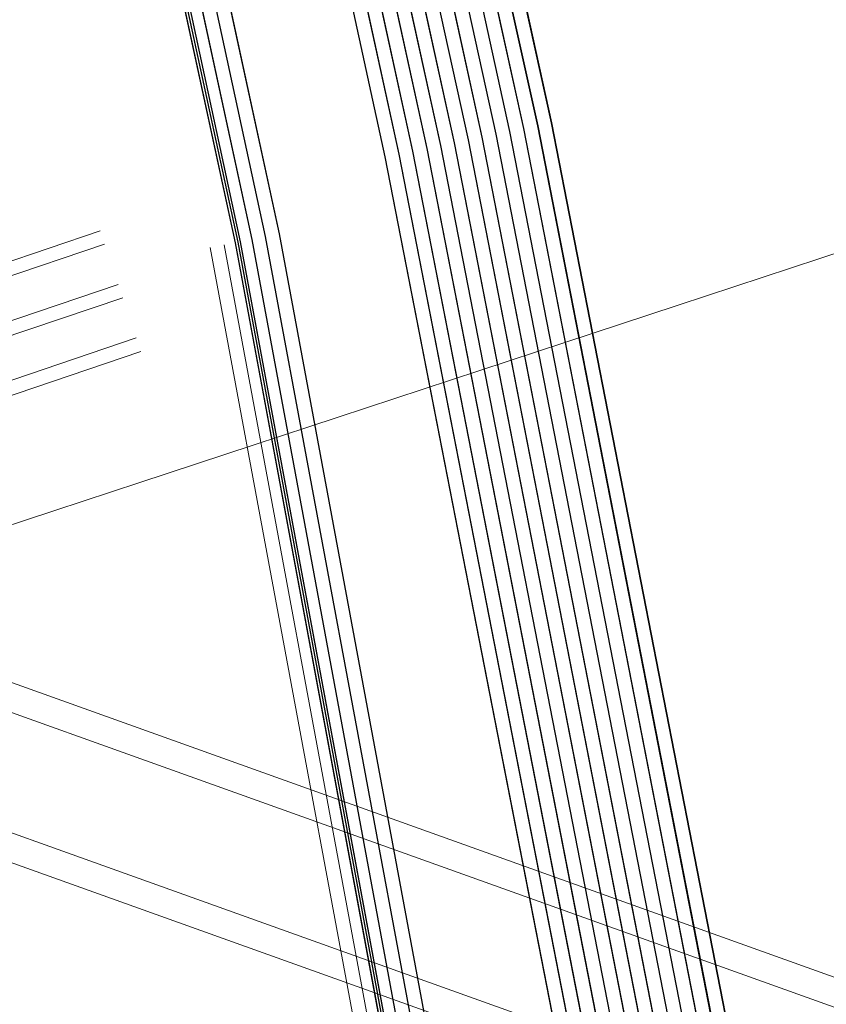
# Model space of a CAD drawing. Header units: metres. Extents: x -502 to 161, y -108 to 174.
# Tile 151 of 256: x -229.79 to -226.93, y -23.5 to -20.02. Entities that reach past the tile are written whole.
import ezdxf

# ---------------------------------------------------------------- set-up
doc = ezdxf.new("R2010")
doc.units = ezdxf.units.M
doc.header["$LTSCALE"] = 0.1
for name, color, linetype in [('BRI31-005.05-5p02-Koordinierung Lageplan 4. BA ZOB West 2022-06-15', 7, 'Continuous'), ('BRI31-005.06-5f07-Koordinierung Lageplan 4. BA ZOB Fernbusbahnh', 7, 'Continuous'), ('BRI32-005.02-5f05-Koordinierung Schemaplan 4 BA ZOB Teilbereich', 7, 'Continuous'), ('BRI32-005.03-5f06-Koordinierung Schemaplan 4 BA ZOB Teilbereich 2 Ost - Bahnhofsallee 2023-01-21', 7, 'Continuous')]:
    doc.layers.add(name, color=color, linetype=linetype)

msp = doc.modelspace()

# ---------------------------------------------------------------- linework, layer by layer
at = {"layer": 'BRI31-005.05-5p02-Koordinierung Lageplan 4. BA ZOB West 2022-06-15', "color": 1, "linetype": 'Continuous', "lineweight": 25, "true_color": 0xff0000, "transparency": 33554687, "flags": 128}
msp.add_lwpolyline([(-225.3387, -11.2374), (-229.5957, -18.1714), (-229.0257, -20.8074), (-227.7997, -27.4074), (-227.6647, -27.9944), (-227.4477, -30.3544), (-224.2937, -35.5024), (-224.0217, -35.9484), (-223.2007, -36.4664), (-222.9157, -36.6434), (-217.6127, -39.5814), (-217.2307, -39.7354), (-214.0777, -39.1054), (-207.9547, -37.3244), (-207.4387, -36.8834), (-205.7427, -35.6354), (-202.5457, -34.9364), (-199.0767, -34.0634), (-192.6107, -32.7734), (-185.6937, -31.6434), (-180.2767, -30.7334), (-179.4717, -30.6334), (-178.4147, -30.7934), (-174.3807, -31.4324)], dxfattribs=at)
at = {"layer": 'BRI31-005.05-5p02-Koordinierung Lageplan 4. BA ZOB West 2022-06-15', "color": 250, "linetype": 'Continuous', "lineweight": 25, "true_color": 0x333333, "transparency": 33554687, "flags": 128}
for points in [[(-225.3307, -11.2434), (-229.5857, -18.1734), (-229.0157, -20.8054), (-227.7897, -27.4054), (-227.6547, -27.9934), (-227.4387, -30.3514), (-224.2857, -35.4974), (-224.0137, -35.9414), (-223.1947, -36.4574), (-222.9107, -36.6354), (-217.6077, -39.5724), (-217.2297, -39.7244), (-214.0807, -39.0964), (-207.9597, -37.3154), (-207.4447, -36.8754), (-205.7467, -35.6254), (-202.5487, -34.9274), (-199.0787, -34.0534), (-192.6127, -32.7634), (-185.6947, -31.6334), (-180.2787, -30.7234), (-179.4717, -30.6234), (-178.4137, -30.7834), (-174.3787, -31.4224)], [(-225.2907, -11.2734), (-229.5327, -18.1824), (-228.9667, -20.7954), (-227.7407, -27.3964), (-227.6047, -27.9884), (-227.3897, -30.3354), (-224.2587, -35.4464), (-223.9867, -35.8994), (-223.1627, -36.4184), (-222.8857, -36.5924), (-217.5837, -39.5284), (-217.0567, -39.7414), (-214.0687, -39.1454), (-207.9377, -37.3614), (-207.4157, -36.9154), (-205.7257, -35.6724), (-202.5377, -34.9764), (-199.0687, -34.1024), (-192.6037, -32.8124), (-185.6867, -31.6824), (-180.2717, -30.7724), (-179.4727, -30.6734), (-178.4207, -30.8324), (-177.8307, -31.0624)], [(-174.3647, -31.3244), (-178.3997, -30.6854), (-179.4697, -30.5234), (-180.2927, -30.6254), (-185.7107, -31.5354), (-192.6307, -32.6654), (-199.0987, -33.9554), (-202.5707, -34.8294), (-205.7887, -35.5314), (-207.5047, -36.7934), (-208.0037, -37.2234), (-214.1047, -38.9984), (-217.2137, -39.6184), (-217.5597, -39.4844), (-222.8607, -36.5494), (-223.1417, -36.3724), (-223.9597, -35.8574), (-224.2067, -35.4344), (-227.3407, -30.3194), (-227.5547, -27.9834), (-227.6917, -27.3874), (-228.9177, -20.7854), (-229.4797, -18.1914), (-225.2507, -11.3034)], [(-174.3717, -31.3734), (-178.4067, -30.7344), (-179.4707, -30.5734), (-180.2857, -30.6744), (-185.7027, -31.5844), (-192.6217, -32.7144), (-199.0887, -34.0044), (-202.5597, -34.8784), (-205.7677, -35.5784), (-207.4747, -36.8344), (-207.9817, -37.2694), (-214.0927, -39.0474), (-217.0437, -39.6364), (-217.5357, -39.4404), (-222.8357, -36.5064), (-223.1087, -36.3344), (-223.9327, -35.8154), (-224.1667, -35.4034), (-227.2917, -30.3034), (-227.5047, -27.9804), (-227.6427, -27.3784), (-228.8687, -20.7754), (-229.4267, -18.2004), (-225.2107, -11.3334)], [(-178.2347, -30.0544), (-179.1357, -29.8924), (-180.3637, -30.1044), (-186.0237, -31.1244), (-193.0907, -32.3544), (-199.2367, -33.3944), (-200.6857, -33.7654), (-202.8467, -34.2434), (-206.2057, -35.0734), (-208.3897, -36.7434), (-214.3777, -38.5134), (-216.5857, -38.7694), (-217.3127, -38.8554), (-222.6167, -36.1834), (-223.7887, -35.3634), (-226.8857, -30.1354), (-227.0657, -27.9414), (-227.1787, -27.2534), (-228.4947, -20.5034), (-229.0277, -18.0634), (-224.7607, -11.6114)], [(-178.2447, -30.1034), (-179.1357, -29.9434), (-180.3547, -30.1534), (-186.0147, -31.1734), (-193.0827, -32.4034), (-199.2267, -33.4434), (-200.6627, -33.8124), (-202.8357, -34.2924), (-206.1837, -35.1194), (-208.3667, -36.7884), (-214.3677, -38.5624), (-216.5857, -38.8194), (-217.1447, -38.8844), (-222.5907, -36.1404), (-223.7507, -35.3284), (-226.8367, -30.1194), (-227.0157, -27.9374), (-227.1297, -27.2434), (-228.4457, -20.4934), (-228.9747, -18.0734), (-224.7217, -11.6424)], [(-178.2547, -30.1524), (-179.1357, -29.9944), (-180.3457, -30.2024), (-186.0057, -31.2224), (-193.0747, -32.4524), (-199.2167, -33.4924), (-200.6567, -33.8604), (-202.8157, -34.3414), (-206.1617, -35.1654), (-208.3437, -36.8334), (-214.3577, -38.6114), (-216.5757, -38.8684), (-216.9747, -38.9144), (-217.1357, -38.8334), (-222.5647, -36.0974), (-223.7127, -35.2934), (-226.7877, -30.1034), (-226.9657, -27.9334), (-227.0807, -27.2334), (-228.3967, -20.4834), (-228.9217, -18.0834), (-224.6827, -11.6734)], [(-224.6437, -11.7044), (-228.8687, -18.0934), (-228.3477, -20.4734), (-227.0317, -27.2234), (-226.9157, -27.9294), (-226.7387, -30.0874), (-223.6747, -35.2584), (-222.5387, -36.0544), (-217.2887, -38.7014), (-216.6117, -38.6224), (-214.4077, -38.3664), (-208.4587, -36.6084), (-206.2717, -34.9354), (-202.8797, -34.0964), (-200.7457, -33.6254), (-199.2667, -33.2474), (-193.1147, -32.2074), (-186.0507, -30.9774), (-180.3907, -29.9574), (-179.1357, -29.7394), (-178.2047, -29.9074)], [(-178.2147, -29.9564), (-179.1357, -29.7904), (-180.3817, -30.0064), (-186.0417, -31.0264), (-193.1067, -32.2564), (-199.2567, -33.2964), (-200.7597, -33.6794), (-202.8687, -34.1454), (-206.2497, -34.9814), (-208.4357, -36.6534), (-214.3977, -38.4154), (-217.1177, -38.7314), (-222.5257, -36.0034), (-223.6367, -35.2234), (-226.6897, -30.0714), (-226.8657, -27.9254), (-226.9827, -27.2134), (-228.2987, -20.4634), (-228.8157, -18.1034), (-224.6047, -11.7354)], [(-178.2247, -30.0054), (-179.1357, -29.8414), (-180.3727, -30.0554), (-186.0327, -31.0754), (-193.0987, -32.3054), (-199.2467, -33.3454), (-200.7697, -33.7334), (-202.8577, -34.1944), (-206.2277, -35.0274), (-208.4127, -36.6984), (-214.3877, -38.4644), (-216.6287, -38.7244), (-216.9477, -38.7614), (-217.1087, -38.6784), (-222.4867, -35.9684), (-223.5987, -35.1884), (-226.6407, -30.0554), (-226.8157, -27.9214), (-226.9337, -27.2034), (-228.2497, -20.4534), (-228.7627, -18.1134), (-224.5657, -11.7664)], [(-178.1847, -29.8094), (-179.1357, -29.6374), (-180.4087, -29.8594), (-186.0687, -30.8794), (-193.1307, -32.1094), (-199.2867, -33.1494), (-202.9127, -33.9494), (-206.3377, -34.7974), (-208.5277, -36.4734), (-214.4377, -38.2194), (-216.6027, -38.4714), (-217.2647, -38.5434), (-222.4607, -35.9254), (-223.5607, -35.1534), (-226.5917, -30.0394), (-226.7657, -27.9174), (-226.8847, -27.1934), (-228.2007, -20.4434), (-228.7097, -18.1234), (-224.5267, -11.7974)], [(-178.1947, -29.8584), (-179.1357, -29.6884), (-180.3997, -29.9084), (-186.0597, -30.9284), (-193.1227, -32.1584), (-199.2767, -33.1984), (-202.9017, -33.9984), (-206.3157, -34.8434), (-208.5047, -36.5184), (-214.4277, -38.2684), (-217.0907, -38.5784), (-222.4567, -35.8684), (-223.5227, -35.1184), (-226.5427, -30.0234), (-226.7157, -27.9134), (-226.8357, -27.1844), (-228.1517, -20.4334), (-228.6567, -18.1334), (-224.4877, -11.8284)], [(-200.2857, -36.5834), (-199.6747, -35.4934), (-199.5557, -34.9334), (-199.7607, -34.1634), (-200.1017, -33.7834), (-200.6467, -33.5734), (-201.0147, -33.6334), (-202.8907, -34.0474), (-206.2937, -34.8894), (-208.4817, -36.5634), (-214.4177, -38.3174), (-216.6047, -38.5714), (-216.9147, -38.6074), (-217.0817, -38.5234), (-222.4087, -35.8394), (-223.4847, -35.0834), (-226.4937, -30.0074), (-226.6657, -27.9094), (-226.7867, -27.1734), (-228.1027, -20.4234), (-228.6037, -18.1434), (-224.4487, -11.8594)], [(-178.1657, -29.7114), (-179.1357, -29.5354), (-180.4267, -29.7614), (-186.0867, -30.7814), (-193.1467, -32.0114), (-199.3047, -33.0514), (-202.9357, -33.8514), (-206.3817, -34.7054), (-208.5737, -36.3834), (-214.4577, -38.1214), (-216.9157, -38.4004), (-217.0637, -38.4194), (-217.1517, -38.4314), (-222.3827, -35.7964), (-223.4467, -35.0484), (-226.4447, -29.9914), (-226.6157, -27.9054), (-226.7377, -27.1634), (-228.0537, -20.4134), (-228.5507, -18.1534), (-224.4097, -11.8904)], [(-178.1747, -29.7604), (-179.1357, -29.5864), (-180.4177, -29.8104), (-186.0777, -30.8304), (-193.1387, -32.0604), (-199.2967, -33.1004), (-202.9237, -33.9004), (-206.3597, -34.7514), (-208.5507, -36.4284), (-214.4477, -38.1704), (-216.9837, -38.4594), (-217.1887, -38.3564), (-222.3567, -35.7534), (-223.4087, -35.0134), (-226.3957, -29.9754), (-226.5657, -27.9014), (-226.6887, -27.1534), (-228.0047, -20.4034), (-228.4977, -18.1634), (-224.3707, -11.9214)]]:
    msp.add_lwpolyline(points, dxfattribs=at)
at = {"layer": 'BRI31-005.05-5p02-Koordinierung Lageplan 4. BA ZOB West 2022-06-15', "color": 114, "linetype": 'Continuous', "lineweight": 25, "true_color": 0x00994c, "transparency": 33554687, "flags": 128}
msp.add_lwpolyline([(-174.3777, -31.4124), (-178.4117, -30.7734), (-179.4707, -30.6134), (-180.2797, -30.7134), (-185.6977, -31.6244), (-192.6137, -32.7544), (-199.0817, -34.0444), (-202.5497, -34.9164), (-205.7517, -35.6174), (-207.4517, -36.8684), (-207.9637, -37.3064), (-214.0827, -39.0854), (-217.2287, -39.7144), (-217.6047, -39.5634), (-222.9057, -36.6254), (-223.1907, -36.4494), (-224.0077, -35.9334), (-224.2767, -35.4914), (-227.4277, -30.3474), (-227.6447, -27.9914), (-227.7807, -27.4034), (-229.0067, -20.8034), (-229.5747, -18.1744), (-225.3227, -11.2494)], dxfattribs=at)
at = {"layer": 'BRI31-005.05-5p02-Koordinierung Lageplan 4. BA ZOB West 2022-06-15', "color": 190, "linetype": 'Continuous', "lineweight": 35, "true_color": 0x7f00ff, "transparency": 33554687, "flags": 128}
for points in [[(-178.1477, -29.6134), (-179.1357, -29.4334), (-180.4447, -29.6634), (-186.1047, -30.6834), (-193.1627, -31.9134), (-199.3207, -32.9534), (-202.9597, -33.7534), (-206.4257, -34.6134), (-208.6197, -36.2934), (-214.4777, -38.0234), (-217.0457, -38.3154), (-217.1367, -38.3264), (-222.3647, -35.6884), (-223.3707, -34.9784), (-226.3467, -29.9594), (-226.5157, -27.8974), (-226.6397, -27.1434), (-227.9557, -20.3934), (-228.4447, -18.1734), (-224.3317, -11.9524)], [(-178.1567, -29.6624), (-179.1357, -29.4844), (-180.4357, -29.7124), (-186.0957, -30.7324), (-193.1547, -31.9624), (-199.3127, -33.0024), (-202.9477, -33.8024), (-206.4037, -34.6594), (-208.5967, -36.3384), (-214.4677, -38.0724), (-216.9517, -38.3544), (-222.3047, -35.6674), (-223.3327, -34.9434), (-226.2977, -29.9434), (-226.4657, -27.8934), (-226.5907, -27.1334), (-227.9067, -20.3834), (-228.3917, -18.1834), (-224.2927, -11.9834)]]:
    msp.add_lwpolyline(points, dxfattribs=at)
at = {"layer": 'BRI31-005.05-5p02-Koordinierung Lageplan 4. BA ZOB West 2022-06-15', "color": 114, "linetype": 'Continuous', "lineweight": 18, "true_color": 0x00994c, "transparency": 33554687, "flags": 128}
for points in [[(-413.8897, -82.119), (-380.5768, -70.144), (-376.2069, -68.5763), (-344.2358, -57.7844), (-318.2698, -49.5576), (-311.4771, -47.4054), (-273.3756, -35.4296), (-251.136, -28.0834), (-229.5033, -20.7648)], [(-413.8184, -82.3059), (-376.141, -68.7652), (-344.1736, -57.9745), (-318.2203, -49.7517), (-311.417, -47.5962), (-273.3128, -35.6195), (-251.0719, -28.2729), (-229.4392, -20.9543)], [(-413.7472, -82.4928), (-376.0752, -68.9541), (-344.1114, -58.1646), (-318.1599, -49.9423), (-311.3568, -47.7869), (-273.2529, -35.8103), (-251.0078, -28.4624), (-229.3751, -21.1437)]]:
    msp.add_lwpolyline(points, dxfattribs=at)
at = {"layer": 'BRI31-005.05-5p02-Koordinierung Lageplan 4. BA ZOB West 2022-06-15', "color": 255, "linetype": 'Continuous', "lineweight": 13, "transparency": 33554687, "flags": 128}
for points in [[(-229.4873, -20.8122), (-251.1201, -28.1309), (-273.3602, -35.4772), (-311.4621, -47.4531), (-318.2547, -49.6052), (-344.2203, -57.8319), (-376.1904, -68.6236), (-413.8719, -82.1657)], [(-229.4232, -21.0016), (-251.056, -28.3203), (-273.2975, -35.6671), (-311.4019, -47.6438), (-318.2052, -49.7993), (-344.1581, -58.022), (-376.1246, -68.8124), (-413.8006, -82.3526)], [(-229.3591, -21.1911), (-250.9919, -28.5098), (-273.2375, -35.8579), (-311.3417, -47.8346), (-318.1448, -49.99), (-344.0959, -58.2121), (-376.0588, -69.0013), (-413.7293, -82.5395)]]:
    msp.add_lwpolyline(points, dxfattribs=at)
at = {"layer": 'BRI31-005.05-5p02-Koordinierung Lageplan 4. BA ZOB West 2022-06-15', "color": 7, "linetype": 'Continuous', "lineweight": 13, "transparency": 33554687, "flags": 128}
for points in [[(-174.4497, -31.9244), (-178.4697, -31.1754), (-179.4797, -31.0234), (-180.2227, -31.1154), (-185.6307, -32.0254), (-192.5407, -33.1554), (-198.9987, -34.4454), (-202.5267, -35.0254), (-205.7047, -35.7194), (-207.3857, -36.9554), (-207.9157, -37.4074), (-214.0567, -39.1944), (-217.2457, -39.8304), (-222.9347, -36.6794), (-223.2167, -36.5024), (-224.0507, -35.9774), (-227.4877, -30.3674), (-227.7047, -27.9984), (-227.8387, -27.4144), (-229.0647, -20.8144)], [(-174.4567, -31.9734), (-178.4767, -31.2244), (-179.4807, -31.0734), (-180.2157, -31.1644), (-185.6227, -32.0744), (-192.5317, -33.2044), (-198.9887, -34.4944), (-202.5047, -35.1234), (-205.6627, -35.8134), (-207.8937, -37.4534), (-214.0447, -39.2434), (-217.2537, -39.8834), (-222.9587, -36.7234), (-224.0877, -36.0134), (-227.5367, -30.3834), (-227.7547, -28.0034), (-227.8877, -27.4234), (-229.1137, -20.8234)]]:
    msp.add_lwpolyline(points, dxfattribs=at)
at = {"layer": 'BRI31-005.05-5p02-Koordinierung Lageplan 4. BA ZOB West 2022-06-15', "color": 1, "linetype": 'Continuous', "lineweight": 18, "true_color": 0xff0000, "transparency": 33554687, "flags": 128}
for points in [[(-230.8361, -22.6346), (-216.7734, -27.6703), (-216.5712, -27.1054), (-230.6338, -22.0697)], [(-230.759, -22.556), (-216.7831, -27.5606), (-216.6483, -27.184), (-230.6241, -22.1794)]]:
    msp.add_lwpolyline(points, dxfattribs=at)
at = {"layer": 'BRI31-005.06-5f07-Koordinierung Lageplan 4. BA ZOB Fernbusbahnh', "color": 1, "linetype": 'Continuous', "lineweight": 20, "true_color": 0xff0000, "transparency": 33554687, "flags": 128}
msp.add_lwpolyline([(-225.3387, -11.2374), (-229.5957, -18.1714), (-229.0257, -20.8074), (-227.7997, -27.4074), (-227.6647, -27.9944), (-227.4477, -30.3544), (-224.2937, -35.5024), (-224.0217, -35.9484), (-223.2007, -36.4664), (-222.9157, -36.6434), (-217.6127, -39.5814), (-217.2307, -39.7354), (-214.0777, -39.1054), (-207.9547, -37.3244), (-207.4387, -36.8834), (-205.7427, -35.6354), (-202.5457, -34.9364), (-199.0767, -34.0634), (-192.6107, -32.7734), (-185.6937, -31.6434), (-180.2767, -30.7334), (-179.4717, -30.6334), (-178.4147, -30.7934), (-174.3807, -31.4324)], dxfattribs=at)
at = {"layer": 'BRI31-005.06-5f07-Koordinierung Lageplan 4. BA ZOB Fernbusbahnh', "color": 250, "linetype": 'Continuous', "lineweight": 20, "true_color": 0x333333, "transparency": 33554687, "flags": 128}
for points in [[(-225.3307, -11.2434), (-229.5857, -18.1734), (-229.0157, -20.8054), (-227.7897, -27.4054), (-227.6547, -27.9934), (-227.4387, -30.3514), (-224.2857, -35.4974), (-224.0137, -35.9414), (-223.1947, -36.4574), (-222.9107, -36.6354), (-217.6077, -39.5724), (-217.2297, -39.7244), (-214.0807, -39.0964), (-207.9597, -37.3154), (-207.4447, -36.8754), (-205.7467, -35.6254), (-202.5487, -34.9274), (-199.0787, -34.0534), (-192.6127, -32.7634), (-185.6947, -31.6334), (-180.2787, -30.7234), (-179.4717, -30.6234), (-178.4137, -30.7834), (-174.3787, -31.4224)], [(-225.2907, -11.2734), (-229.5327, -18.1824), (-228.9667, -20.7954), (-227.7407, -27.3964), (-227.6047, -27.9884), (-227.3897, -30.3354), (-224.2587, -35.4464), (-223.9867, -35.8994), (-223.1627, -36.4184), (-222.8857, -36.5924), (-217.5837, -39.5284), (-217.0567, -39.7414), (-214.0687, -39.1454), (-207.9377, -37.3614), (-207.4157, -36.9154), (-205.7257, -35.6724), (-202.5377, -34.9764), (-199.0687, -34.1024), (-192.6037, -32.8124), (-185.6867, -31.6824), (-180.2717, -30.7724), (-179.4727, -30.6734), (-178.4207, -30.8324), (-177.8307, -31.0624)], [(-174.3647, -31.3244), (-178.3997, -30.6854), (-179.4697, -30.5234), (-180.2927, -30.6254), (-185.7107, -31.5354), (-192.6307, -32.6654), (-199.0987, -33.9554), (-202.5707, -34.8294), (-205.7887, -35.5314), (-207.5047, -36.7934), (-208.0037, -37.2234), (-214.1047, -38.9984), (-217.2137, -39.6184), (-217.5597, -39.4844), (-222.8607, -36.5494), (-223.1417, -36.3724), (-223.9597, -35.8574), (-224.2067, -35.4344), (-227.3407, -30.3194), (-227.5547, -27.9834), (-227.6917, -27.3874), (-228.9177, -20.7854), (-229.4797, -18.1914), (-225.2507, -11.3034)], [(-174.3717, -31.3734), (-178.4067, -30.7344), (-179.4707, -30.5734), (-180.2857, -30.6744), (-185.7027, -31.5844), (-192.6217, -32.7144), (-199.0887, -34.0044), (-202.5597, -34.8784), (-205.7677, -35.5784), (-207.4747, -36.8344), (-207.9817, -37.2694), (-214.0927, -39.0474), (-217.0437, -39.6364), (-217.5357, -39.4404), (-222.8357, -36.5064), (-223.1087, -36.3344), (-223.9327, -35.8154), (-224.1667, -35.4034), (-227.2917, -30.3034), (-227.5047, -27.9804), (-227.6427, -27.3784), (-228.8687, -20.7754), (-229.4267, -18.2004), (-225.2107, -11.3334)], [(-178.2347, -30.0544), (-179.1357, -29.8924), (-180.3637, -30.1044), (-186.0237, -31.1244), (-193.0907, -32.3544), (-199.2367, -33.3944), (-200.6857, -33.7654), (-202.8467, -34.2434), (-206.2057, -35.0734), (-208.3897, -36.7434), (-214.3777, -38.5134), (-216.5857, -38.7694), (-217.3127, -38.8554), (-222.6167, -36.1834), (-223.7887, -35.3634), (-226.8857, -30.1354), (-227.0657, -27.9414), (-227.1787, -27.2534), (-228.4947, -20.5034), (-229.0277, -18.0634), (-224.7607, -11.6114)], [(-178.2447, -30.1034), (-179.1357, -29.9434), (-180.3547, -30.1534), (-186.0147, -31.1734), (-193.0827, -32.4034), (-199.2267, -33.4434), (-200.6627, -33.8124), (-202.8357, -34.2924), (-206.1837, -35.1194), (-208.3667, -36.7884), (-214.3677, -38.5624), (-216.5857, -38.8194), (-217.1447, -38.8844), (-222.5907, -36.1404), (-223.7507, -35.3284), (-226.8367, -30.1194), (-227.0157, -27.9374), (-227.1297, -27.2434), (-228.4457, -20.4934), (-228.9747, -18.0734), (-224.7217, -11.6424)], [(-178.2547, -30.1524), (-179.1357, -29.9944), (-180.3457, -30.2024), (-186.0057, -31.2224), (-193.0747, -32.4524), (-199.2167, -33.4924), (-200.6567, -33.8604), (-202.8157, -34.3414), (-206.1617, -35.1654), (-208.3437, -36.8334), (-214.3577, -38.6114), (-216.5757, -38.8684), (-216.9747, -38.9144), (-217.1357, -38.8334), (-222.5647, -36.0974), (-223.7127, -35.2934), (-226.7877, -30.1034), (-226.9657, -27.9334), (-227.0807, -27.2334), (-228.3967, -20.4834), (-228.9217, -18.0834), (-224.6827, -11.6734)], [(-224.6437, -11.7044), (-228.8687, -18.0934), (-228.3477, -20.4734), (-227.0317, -27.2234), (-226.9157, -27.9294), (-226.7387, -30.0874), (-223.6747, -35.2584), (-222.5387, -36.0544), (-217.2887, -38.7014), (-216.6117, -38.6224), (-214.4077, -38.3664), (-208.4587, -36.6084), (-206.2717, -34.9354), (-202.8797, -34.0964), (-200.7457, -33.6254), (-199.2667, -33.2474), (-193.1147, -32.2074), (-186.0507, -30.9774), (-180.3907, -29.9574), (-179.1357, -29.7394), (-178.2047, -29.9074)], [(-178.2147, -29.9564), (-179.1357, -29.7904), (-180.3817, -30.0064), (-186.0417, -31.0264), (-193.1067, -32.2564), (-199.2567, -33.2964), (-200.7597, -33.6794), (-202.8687, -34.1454), (-206.2497, -34.9814), (-208.4357, -36.6534), (-214.3977, -38.4154), (-217.1177, -38.7314), (-222.5257, -36.0034), (-223.6367, -35.2234), (-226.6897, -30.0714), (-226.8657, -27.9254), (-226.9827, -27.2134), (-228.2987, -20.4634), (-228.8157, -18.1034), (-224.6047, -11.7354)], [(-178.2247, -30.0054), (-179.1357, -29.8414), (-180.3727, -30.0554), (-186.0327, -31.0754), (-193.0987, -32.3054), (-199.2467, -33.3454), (-200.7697, -33.7334), (-202.8577, -34.1944), (-206.2277, -35.0274), (-208.4127, -36.6984), (-214.3877, -38.4644), (-216.6287, -38.7244), (-216.9477, -38.7614), (-217.1087, -38.6784), (-222.4867, -35.9684), (-223.5987, -35.1884), (-226.6407, -30.0554), (-226.8157, -27.9214), (-226.9337, -27.2034), (-228.2497, -20.4534), (-228.7627, -18.1134), (-224.5657, -11.7664)], [(-178.1847, -29.8094), (-179.1357, -29.6374), (-180.4087, -29.8594), (-186.0687, -30.8794), (-193.1307, -32.1094), (-199.2867, -33.1494), (-202.9127, -33.9494), (-206.3377, -34.7974), (-208.5277, -36.4734), (-214.4377, -38.2194), (-216.6027, -38.4714), (-217.2647, -38.5434), (-222.4607, -35.9254), (-223.5607, -35.1534), (-226.5917, -30.0394), (-226.7657, -27.9174), (-226.8847, -27.1934), (-228.2007, -20.4434), (-228.7097, -18.1234), (-224.5267, -11.7974)], [(-178.1947, -29.8584), (-179.1357, -29.6884), (-180.3997, -29.9084), (-186.0597, -30.9284), (-193.1227, -32.1584), (-199.2767, -33.1984), (-202.9017, -33.9984), (-206.3157, -34.8434), (-208.5047, -36.5184), (-214.4277, -38.2684), (-217.0907, -38.5784), (-222.4567, -35.8684), (-223.5227, -35.1184), (-226.5427, -30.0234), (-226.7157, -27.9134), (-226.8357, -27.1844), (-228.1517, -20.4334), (-228.6567, -18.1334), (-224.4877, -11.8284)], [(-200.2857, -36.5834), (-199.6747, -35.4934), (-199.5557, -34.9334), (-199.7607, -34.1634), (-200.1017, -33.7834), (-200.6467, -33.5734), (-201.0147, -33.6334), (-202.8907, -34.0474), (-206.2937, -34.8894), (-208.4817, -36.5634), (-214.4177, -38.3174), (-216.6047, -38.5714), (-216.9147, -38.6074), (-217.0817, -38.5234), (-222.4087, -35.8394), (-223.4847, -35.0834), (-226.4937, -30.0074), (-226.6657, -27.9094), (-226.7867, -27.1734), (-228.1027, -20.4234), (-228.6037, -18.1434), (-224.4487, -11.8594)], [(-178.1657, -29.7114), (-179.1357, -29.5354), (-180.4267, -29.7614), (-186.0867, -30.7814), (-193.1467, -32.0114), (-199.3047, -33.0514), (-202.9357, -33.8514), (-206.3817, -34.7054), (-208.5737, -36.3834), (-214.4577, -38.1214), (-216.9157, -38.4004), (-217.0637, -38.4194), (-217.1517, -38.4314), (-222.3827, -35.7964), (-223.4467, -35.0484), (-226.4447, -29.9914), (-226.6157, -27.9054), (-226.7377, -27.1634), (-228.0537, -20.4134), (-228.5507, -18.1534), (-224.4097, -11.8904)], [(-178.1747, -29.7604), (-179.1357, -29.5864), (-180.4177, -29.8104), (-186.0777, -30.8304), (-193.1387, -32.0604), (-199.2967, -33.1004), (-202.9237, -33.9004), (-206.3597, -34.7514), (-208.5507, -36.4284), (-214.4477, -38.1704), (-216.9837, -38.4594), (-217.1887, -38.3564), (-222.3567, -35.7534), (-223.4087, -35.0134), (-226.3957, -29.9754), (-226.5657, -27.9014), (-226.6887, -27.1534), (-228.0047, -20.4034), (-228.4977, -18.1634), (-224.3707, -11.9214)]]:
    msp.add_lwpolyline(points, dxfattribs=at)
at = {"layer": 'BRI31-005.06-5f07-Koordinierung Lageplan 4. BA ZOB Fernbusbahnh', "color": 114, "linetype": 'Continuous', "lineweight": 20, "true_color": 0x00994c, "transparency": 33554687, "flags": 128}
msp.add_lwpolyline([(-174.3777, -31.4124), (-178.4117, -30.7734), (-179.4707, -30.6134), (-180.2797, -30.7134), (-185.6977, -31.6244), (-192.6137, -32.7544), (-199.0817, -34.0444), (-202.5497, -34.9164), (-205.7517, -35.6174), (-207.4517, -36.8684), (-207.9637, -37.3064), (-214.0827, -39.0854), (-217.2287, -39.7144), (-217.6047, -39.5634), (-222.9057, -36.6254), (-223.1907, -36.4494), (-224.0077, -35.9334), (-224.2767, -35.4914), (-227.4277, -30.3474), (-227.6447, -27.9914), (-227.7807, -27.4034), (-229.0067, -20.8034), (-229.5747, -18.1744), (-225.3227, -11.2494)], dxfattribs=at)
at = {"layer": 'BRI31-005.06-5f07-Koordinierung Lageplan 4. BA ZOB Fernbusbahnh', "color": 190, "linetype": 'Continuous', "lineweight": 30, "true_color": 0x7f00ff, "transparency": 33554687, "flags": 128}
for points in [[(-178.1477, -29.6134), (-179.1357, -29.4334), (-180.4447, -29.6634), (-186.1047, -30.6834), (-193.1627, -31.9134), (-199.3207, -32.9534), (-202.9597, -33.7534), (-206.4257, -34.6134), (-208.6197, -36.2934), (-214.4777, -38.0234), (-217.0457, -38.3154), (-217.1367, -38.3264), (-222.3647, -35.6884), (-223.3707, -34.9784), (-226.3467, -29.9594), (-226.5157, -27.8974), (-226.6397, -27.1434), (-227.9557, -20.3934), (-228.4447, -18.1734), (-224.3317, -11.9524)], [(-178.1567, -29.6624), (-179.1357, -29.4844), (-180.4357, -29.7124), (-186.0957, -30.7324), (-193.1547, -31.9624), (-199.3127, -33.0024), (-202.9477, -33.8024), (-206.4037, -34.6594), (-208.5967, -36.3384), (-214.4677, -38.0724), (-216.9517, -38.3544), (-222.3047, -35.6674), (-223.3327, -34.9434), (-226.2977, -29.9434), (-226.4657, -27.8934), (-226.5907, -27.1334), (-227.9067, -20.3834), (-228.3917, -18.1834), (-224.2927, -11.9834)]]:
    msp.add_lwpolyline(points, dxfattribs=at)
at = {"layer": 'BRI31-005.06-5f07-Koordinierung Lageplan 4. BA ZOB Fernbusbahnh', "color": 255, "linetype": 'Continuous', "lineweight": 9, "transparency": 33554687, "flags": 128}
for points in [[(-229.4873, -20.8122), (-251.1201, -28.1309), (-273.3602, -35.4772), (-311.4621, -47.4531), (-318.2547, -49.6052), (-344.2203, -57.8319), (-376.1904, -68.6236), (-413.8719, -82.1657)], [(-229.4232, -21.0016), (-251.056, -28.3203), (-273.2975, -35.6671), (-311.4019, -47.6438), (-318.2052, -49.7993), (-344.1581, -58.022), (-376.1246, -68.8124), (-413.8006, -82.3526)], [(-229.3591, -21.1911), (-250.9919, -28.5098), (-273.2375, -35.8579), (-311.3417, -47.8346), (-318.1448, -49.99), (-344.0959, -58.2121), (-376.0588, -69.0013), (-413.7293, -82.5395)]]:
    msp.add_lwpolyline(points, dxfattribs=at)
at = {"layer": 'BRI31-005.06-5f07-Koordinierung Lageplan 4. BA ZOB Fernbusbahnh', "color": 7, "linetype": 'Continuous', "lineweight": 9, "transparency": 33554687, "flags": 128}
for points in [[(-174.4497, -31.9244), (-178.4697, -31.1754), (-179.4797, -31.0234), (-180.2227, -31.1154), (-185.6307, -32.0254), (-192.5407, -33.1554), (-198.9987, -34.4454), (-202.5267, -35.0254), (-205.7047, -35.7194), (-207.3857, -36.9554), (-207.9157, -37.4074), (-214.0567, -39.1944), (-217.2457, -39.8304), (-222.9347, -36.6794), (-223.2167, -36.5024), (-224.0507, -35.9774), (-227.4877, -30.3674), (-227.7047, -27.9984), (-227.8387, -27.4144), (-229.0647, -20.8144)], [(-174.4567, -31.9734), (-178.4767, -31.2244), (-179.4807, -31.0734), (-180.2157, -31.1644), (-185.6227, -32.0744), (-192.5317, -33.2044), (-198.9887, -34.4944), (-202.5047, -35.1234), (-205.6627, -35.8134), (-207.8937, -37.4534), (-214.0447, -39.2434), (-217.2537, -39.8834), (-222.9587, -36.7234), (-224.0877, -36.0134), (-227.5367, -30.3834), (-227.7547, -28.0034), (-227.8877, -27.4234), (-229.1137, -20.8234)]]:
    msp.add_lwpolyline(points, dxfattribs=at)
at = {"layer": 'BRI31-005.06-5f07-Koordinierung Lageplan 4. BA ZOB Fernbusbahnh', "color": 114, "linetype": 'Continuous', "lineweight": 13, "true_color": 0x00994c, "transparency": 33554687, "flags": 128}
for points in [[(-413.8184, -82.3059), (-376.141, -68.7652), (-344.1736, -57.9745), (-318.2203, -49.7517), (-311.417, -47.5962), (-273.3128, -35.6195), (-251.0719, -28.2729), (-229.4392, -20.9543)], [(-413.7472, -82.4928), (-376.0752, -68.9541), (-344.1114, -58.1646), (-318.1599, -49.9423), (-311.3568, -47.7869), (-273.2529, -35.8103), (-251.0078, -28.4624), (-229.3751, -21.1437)]]:
    msp.add_lwpolyline(points, dxfattribs=at)
at = {"layer": 'BRI31-005.06-5f07-Koordinierung Lageplan 4. BA ZOB Fernbusbahnh', "color": 1, "linetype": 'Continuous', "lineweight": 13, "true_color": 0xff0000, "transparency": 33554687, "flags": 128}
msp.add_lwpolyline([(-230.8361, -22.6346), (-216.7734, -27.6703), (-216.5712, -27.1054), (-230.6338, -22.0697)], dxfattribs=at)
msp.add_lwpolyline([(-230.759, -22.556), (-216.7831, -27.5606), (-216.6483, -27.184), (-230.6241, -22.1794)], close=True, dxfattribs=at)
at = {"layer": 'BRI31-005.06-5f07-Koordinierung Lageplan 4. BA ZOB Fernbusbahnh', "color": 7, "linetype": 'Continuous', "lineweight": 13, "transparency": 33554687}
msp.add_polyline3d([(-96.9273, 36.5347, 321.7413), (-127.6577, 19.2668, 321.0921), (-131.5784, 16.8089, 321.0847), (-145.2307, 10.3373, 321.2303), (-159.1332, 4.1861, 321.2019), (-170.6864, -0.6216, 321.2527), (-175.3442, -2.4624, 321.2536), (-188.1709, -7.3861, 321.2474), (-196.8471, -10.5554, 321.3471), (-209.1849, -14.9024, 321.4012), (-222.8753, -19.5184, 321.4022), (-237.2406, -24.2474, 321.3764)], dxfattribs=at)
at = {"layer": 'BRI31-005.06-5f07-Koordinierung Lageplan 4. BA ZOB Fernbusbahnh', "color": 114, "linetype": 'Continuous', "lineweight": 13, "true_color": 0x00994c, "transparency": 33554687}
msp.add_polyline3d([(-413.8897, -82.119, 0), (-380.5768, -70.144, 0), (-376.2069, -68.5763, 0), (-344.2358, -57.7844, 0), (-318.2698, -49.5576, 0), (-311.4771, -47.4054, 0), (-273.3756, -35.4296, 0), (-251.136, -28.0834, 0), (-229.5033, -20.7648, 0)], dxfattribs=at)
at = {"layer": 'BRI32-005.02-5f05-Koordinierung Schemaplan 4 BA ZOB Teilbereich', "color": 250, "linetype": 'Continuous', "lineweight": 25, "true_color": 0x333333, "transparency": 33554687, "flags": 128}
for points in [[(-174.3647, -31.3244), (-178.3997, -30.6854), (-179.4697, -30.5234), (-180.2927, -30.6254), (-185.7107, -31.5354), (-192.6307, -32.6654), (-199.0987, -33.9554), (-202.5707, -34.8294), (-205.7887, -35.5314), (-207.5047, -36.7934), (-208.0037, -37.2234), (-214.1047, -38.9984), (-217.2137, -39.6184), (-217.5597, -39.4844), (-222.8607, -36.5494), (-223.1417, -36.3724), (-223.9597, -35.8574), (-224.2067, -35.4344), (-227.3407, -30.3194), (-227.5547, -27.9834), (-227.6917, -27.3874), (-228.9177, -20.7854), (-229.4797, -18.1914), (-225.2507, -11.3034)], [(-174.3717, -31.3734), (-178.4067, -30.7344), (-179.4707, -30.5734), (-180.2857, -30.6744), (-185.7027, -31.5844), (-192.6217, -32.7144), (-199.0887, -34.0044), (-202.5597, -34.8784), (-205.7677, -35.5784), (-207.4747, -36.8344), (-207.9817, -37.2694), (-214.0927, -39.0474), (-217.0437, -39.6364), (-217.5357, -39.4404), (-222.8357, -36.5064), (-223.1087, -36.3344), (-223.9327, -35.8154), (-224.1667, -35.4034), (-227.2917, -30.3034), (-227.5047, -27.9804), (-227.6427, -27.3784), (-228.8687, -20.7754), (-229.4267, -18.2004), (-225.2107, -11.3334)], [(-178.2347, -30.0544), (-179.1357, -29.8924), (-180.3637, -30.1044), (-186.0237, -31.1244), (-193.0907, -32.3544), (-199.2367, -33.3944), (-200.6857, -33.7654), (-202.8467, -34.2434), (-206.2057, -35.0734), (-208.3897, -36.7434), (-214.3777, -38.5134), (-216.5857, -38.7694), (-217.3127, -38.8554), (-222.6167, -36.1834), (-223.7887, -35.3634), (-226.8857, -30.1354), (-227.0657, -27.9414), (-227.1787, -27.2534), (-228.4947, -20.5034), (-229.0277, -18.0634), (-224.7607, -11.6114)], [(-178.2447, -30.1034), (-179.1357, -29.9434), (-180.3547, -30.1534), (-186.0147, -31.1734), (-193.0827, -32.4034), (-199.2267, -33.4434), (-200.6627, -33.8124), (-202.8357, -34.2924), (-206.1837, -35.1194), (-208.3667, -36.7884), (-214.3677, -38.5624), (-216.5857, -38.8194), (-217.1447, -38.8844), (-222.5907, -36.1404), (-223.7507, -35.3284), (-226.8367, -30.1194), (-227.0157, -27.9374), (-227.1297, -27.2434), (-228.4457, -20.4934), (-228.9747, -18.0734), (-224.7217, -11.6424)], [(-178.2547, -30.1524), (-179.1357, -29.9944), (-180.3457, -30.2024), (-186.0057, -31.2224), (-193.0747, -32.4524), (-199.2167, -33.4924), (-200.6567, -33.8604), (-202.8157, -34.3414), (-206.1617, -35.1654), (-208.3437, -36.8334), (-214.3577, -38.6114), (-216.5757, -38.8684), (-216.9747, -38.9144), (-217.1357, -38.8334), (-222.5647, -36.0974), (-223.7127, -35.2934), (-226.7877, -30.1034), (-226.9657, -27.9334), (-227.0807, -27.2334), (-228.3967, -20.4834), (-228.9217, -18.0834), (-224.6827, -11.6734)], [(-224.6437, -11.7044), (-228.8687, -18.0934), (-228.3477, -20.4734), (-227.0317, -27.2234), (-226.9157, -27.9294), (-226.7387, -30.0874), (-223.6747, -35.2584), (-222.5387, -36.0544), (-217.2887, -38.7014), (-216.6117, -38.6224), (-214.4077, -38.3664), (-208.4587, -36.6084), (-206.2717, -34.9354), (-202.8797, -34.0964), (-200.7457, -33.6254), (-199.2667, -33.2474), (-193.1147, -32.2074), (-186.0507, -30.9774), (-180.3907, -29.9574), (-179.1357, -29.7394), (-178.2047, -29.9074)], [(-178.2147, -29.9564), (-179.1357, -29.7904), (-180.3817, -30.0064), (-186.0417, -31.0264), (-193.1067, -32.2564), (-199.2567, -33.2964), (-200.7597, -33.6794), (-202.8687, -34.1454), (-206.2497, -34.9814), (-208.4357, -36.6534), (-214.3977, -38.4154), (-217.1177, -38.7314), (-222.5257, -36.0034), (-223.6367, -35.2234), (-226.6897, -30.0714), (-226.8657, -27.9254), (-226.9827, -27.2134), (-228.2987, -20.4634), (-228.8157, -18.1034), (-224.6047, -11.7354)], [(-178.2247, -30.0054), (-179.1357, -29.8414), (-180.3727, -30.0554), (-186.0327, -31.0754), (-193.0987, -32.3054), (-199.2467, -33.3454), (-200.7697, -33.7334), (-202.8577, -34.1944), (-206.2277, -35.0274), (-208.4127, -36.6984), (-214.3877, -38.4644), (-216.6287, -38.7244), (-216.9477, -38.7614), (-217.1087, -38.6784), (-222.4867, -35.9684), (-223.5987, -35.1884), (-226.6407, -30.0554), (-226.8157, -27.9214), (-226.9337, -27.2034), (-228.2497, -20.4534), (-228.7627, -18.1134), (-224.5657, -11.7664)], [(-178.1657, -29.7114), (-179.1357, -29.5354), (-180.4267, -29.7614), (-186.0867, -30.7814), (-193.1467, -32.0114), (-199.3047, -33.0514), (-202.9357, -33.8514), (-206.3817, -34.7054), (-208.5737, -36.3834), (-214.4577, -38.1214), (-216.9157, -38.4004), (-217.0637, -38.4194), (-217.1517, -38.4314), (-222.3827, -35.7964), (-223.4467, -35.0484), (-226.4447, -29.9914), (-226.6157, -27.9054), (-226.7377, -27.1634), (-228.0537, -20.4134), (-228.5507, -18.1534), (-224.4097, -11.8904)], [(-178.1747, -29.7604), (-179.1357, -29.5864), (-180.4177, -29.8104), (-186.0777, -30.8304), (-193.1387, -32.0604), (-199.2967, -33.1004), (-202.9237, -33.9004), (-206.3597, -34.7514), (-208.5507, -36.4284), (-214.4477, -38.1704), (-216.9837, -38.4594), (-217.1887, -38.3564), (-222.3567, -35.7534), (-223.4087, -35.0134), (-226.3957, -29.9754), (-226.5657, -27.9014), (-226.6887, -27.1534), (-228.0047, -20.4034), (-228.4977, -18.1634), (-224.3707, -11.9214)]]:
    msp.add_lwpolyline(points, dxfattribs=at)
at = {"layer": 'BRI32-005.02-5f05-Koordinierung Schemaplan 4 BA ZOB Teilbereich', "color": 190, "linetype": 'Continuous', "lineweight": 35, "true_color": 0x7f00ff, "transparency": 33554687, "flags": 128}
for points in [[(-178.1477, -29.6134), (-179.1357, -29.4334), (-180.4447, -29.6634), (-186.1047, -30.6834), (-193.1627, -31.9134), (-199.3207, -32.9534), (-202.9597, -33.7534), (-206.4257, -34.6134), (-208.6197, -36.2934), (-214.4777, -38.0234), (-217.0457, -38.3154), (-217.1367, -38.3264), (-222.3647, -35.6884), (-223.3707, -34.9784), (-226.3467, -29.9594), (-226.5157, -27.8974), (-226.6397, -27.1434), (-227.9557, -20.3934), (-228.4447, -18.1734), (-224.3317, -11.9524)], [(-178.1567, -29.6624), (-179.1357, -29.4844), (-180.4357, -29.7124), (-186.0957, -30.7324), (-193.1547, -31.9624), (-199.3127, -33.0024), (-202.9477, -33.8024), (-206.4037, -34.6594), (-208.5967, -36.3384), (-214.4677, -38.0724), (-216.9517, -38.3544), (-222.3047, -35.6674), (-223.3327, -34.9434), (-226.2977, -29.9434), (-226.4657, -27.8934), (-226.5907, -27.1334), (-227.9067, -20.3834), (-228.3917, -18.1834), (-224.2927, -11.9834)]]:
    msp.add_lwpolyline(points, dxfattribs=at)
at = {"layer": 'BRI32-005.02-5f05-Koordinierung Schemaplan 4 BA ZOB Teilbereich', "color": 7, "linetype": 'Continuous', "lineweight": 13, "transparency": 33554687, "flags": 128}
for points in [[(-174.4497, -31.9244), (-178.4697, -31.1754), (-179.4797, -31.0234), (-180.2227, -31.1154), (-185.6307, -32.0254), (-192.5407, -33.1554), (-198.9987, -34.4454), (-202.5267, -35.0254), (-205.7047, -35.7194), (-207.3857, -36.9554), (-207.9157, -37.4074), (-214.0567, -39.1944), (-217.2457, -39.8304), (-222.9347, -36.6794), (-223.2167, -36.5024), (-224.0507, -35.9774), (-227.4877, -30.3674), (-227.7047, -27.9984), (-227.8387, -27.4144), (-229.0647, -20.8144)], [(-174.4567, -31.9734), (-178.4767, -31.2244), (-179.4807, -31.0734), (-180.2157, -31.1644), (-185.6227, -32.0744), (-192.5317, -33.2044), (-198.9887, -34.4944), (-202.5047, -35.1234), (-205.6627, -35.8134), (-207.8937, -37.4534), (-214.0447, -39.2434), (-217.2537, -39.8834), (-222.9587, -36.7234), (-224.0877, -36.0134), (-227.5367, -30.3834), (-227.7547, -28.0034), (-227.8877, -27.4234), (-229.1137, -20.8234)]]:
    msp.add_lwpolyline(points, dxfattribs=at)
at = {"layer": 'BRI32-005.03-5f06-Koordinierung Schemaplan 4 BA ZOB Teilbereich 2 Ost - Bahnhofsallee 2023-01-21', "color": 250, "linetype": 'Continuous', "lineweight": 20, "true_color": 0x333333, "transparency": 33554687, "flags": 128}
for points in [[(-174.3647, -31.3244), (-178.3997, -30.6854), (-179.4697, -30.5234), (-180.2927, -30.6254), (-185.7107, -31.5354), (-192.6307, -32.6654), (-199.0987, -33.9554), (-202.5707, -34.8294), (-205.7887, -35.5314), (-207.5047, -36.7934), (-208.0037, -37.2234), (-214.1047, -38.9984), (-217.2137, -39.6184), (-217.5597, -39.4844), (-222.8607, -36.5494), (-223.1417, -36.3724), (-223.9597, -35.8574), (-224.2067, -35.4344), (-227.3407, -30.3194), (-227.5547, -27.9834), (-227.6917, -27.3874), (-228.9177, -20.7854), (-229.4797, -18.1914), (-225.2507, -11.3034)], [(-174.3717, -31.3734), (-178.4067, -30.7344), (-179.4707, -30.5734), (-180.2857, -30.6744), (-185.7027, -31.5844), (-192.6217, -32.7144), (-199.0887, -34.0044), (-202.5597, -34.8784), (-205.7677, -35.5784), (-207.4747, -36.8344), (-207.9817, -37.2694), (-214.0927, -39.0474), (-217.0437, -39.6364), (-217.5357, -39.4404), (-222.8357, -36.5064), (-223.1087, -36.3344), (-223.9327, -35.8154), (-224.1667, -35.4034), (-227.2917, -30.3034), (-227.5047, -27.9804), (-227.6427, -27.3784), (-228.8687, -20.7754), (-229.4267, -18.2004), (-225.2107, -11.3334)], [(-178.2347, -30.0544), (-179.1357, -29.8924), (-180.3637, -30.1044), (-186.0237, -31.1244), (-193.0907, -32.3544), (-199.2367, -33.3944), (-200.6857, -33.7654), (-202.8467, -34.2434), (-206.2057, -35.0734), (-208.3897, -36.7434), (-214.3777, -38.5134), (-216.5857, -38.7694), (-217.3127, -38.8554), (-222.6167, -36.1834), (-223.7887, -35.3634), (-226.8857, -30.1354), (-227.0657, -27.9414), (-227.1787, -27.2534), (-228.4947, -20.5034), (-229.0277, -18.0634), (-224.7607, -11.6114)], [(-178.2447, -30.1034), (-179.1357, -29.9434), (-180.3547, -30.1534), (-186.0147, -31.1734), (-193.0827, -32.4034), (-199.2267, -33.4434), (-200.6627, -33.8124), (-202.8357, -34.2924), (-206.1837, -35.1194), (-208.3667, -36.7884), (-214.3677, -38.5624), (-216.5857, -38.8194), (-217.1447, -38.8844), (-222.5907, -36.1404), (-223.7507, -35.3284), (-226.8367, -30.1194), (-227.0157, -27.9374), (-227.1297, -27.2434), (-228.4457, -20.4934), (-228.9747, -18.0734), (-224.7217, -11.6424)], [(-178.2547, -30.1524), (-179.1357, -29.9944), (-180.3457, -30.2024), (-186.0057, -31.2224), (-193.0747, -32.4524), (-199.2167, -33.4924), (-200.6567, -33.8604), (-202.8157, -34.3414), (-206.1617, -35.1654), (-208.3437, -36.8334), (-214.3577, -38.6114), (-216.5757, -38.8684), (-216.9747, -38.9144), (-217.1357, -38.8334), (-222.5647, -36.0974), (-223.7127, -35.2934), (-226.7877, -30.1034), (-226.9657, -27.9334), (-227.0807, -27.2334), (-228.3967, -20.4834), (-228.9217, -18.0834), (-224.6827, -11.6734)], [(-224.6437, -11.7044), (-228.8687, -18.0934), (-228.3477, -20.4734), (-227.0317, -27.2234), (-226.9157, -27.9294), (-226.7387, -30.0874), (-223.6747, -35.2584), (-222.5387, -36.0544), (-217.2887, -38.7014), (-216.6117, -38.6224), (-214.4077, -38.3664), (-208.4587, -36.6084), (-206.2717, -34.9354), (-202.8797, -34.0964), (-200.7457, -33.6254), (-199.2667, -33.2474), (-193.1147, -32.2074), (-186.0507, -30.9774), (-180.3907, -29.9574), (-179.1357, -29.7394), (-178.2047, -29.9074)], [(-178.2147, -29.9564), (-179.1357, -29.7904), (-180.3817, -30.0064), (-186.0417, -31.0264), (-193.1067, -32.2564), (-199.2567, -33.2964), (-200.7597, -33.6794), (-202.8687, -34.1454), (-206.2497, -34.9814), (-208.4357, -36.6534), (-214.3977, -38.4154), (-217.1177, -38.7314), (-222.5257, -36.0034), (-223.6367, -35.2234), (-226.6897, -30.0714), (-226.8657, -27.9254), (-226.9827, -27.2134), (-228.2987, -20.4634), (-228.8157, -18.1034), (-224.6047, -11.7354)], [(-178.2247, -30.0054), (-179.1357, -29.8414), (-180.3727, -30.0554), (-186.0327, -31.0754), (-193.0987, -32.3054), (-199.2467, -33.3454), (-200.7697, -33.7334), (-202.8577, -34.1944), (-206.2277, -35.0274), (-208.4127, -36.6984), (-214.3877, -38.4644), (-216.6287, -38.7244), (-216.9477, -38.7614), (-217.1087, -38.6784), (-222.4867, -35.9684), (-223.5987, -35.1884), (-226.6407, -30.0554), (-226.8157, -27.9214), (-226.9337, -27.2034), (-228.2497, -20.4534), (-228.7627, -18.1134), (-224.5657, -11.7664)], [(-178.1847, -29.8094), (-179.1357, -29.6374), (-180.4087, -29.8594), (-186.0687, -30.8794), (-193.1307, -32.1094), (-199.2867, -33.1494), (-202.9127, -33.9494), (-206.3377, -34.7974), (-208.5277, -36.4734), (-214.4377, -38.2194), (-216.6027, -38.4714), (-217.2647, -38.5434), (-222.4607, -35.9254), (-223.5607, -35.1534), (-226.5917, -30.0394), (-226.7657, -27.9174), (-226.8847, -27.1934), (-228.2007, -20.4434), (-228.7097, -18.1234), (-224.5267, -11.7974)], [(-178.1947, -29.8584), (-179.1357, -29.6884), (-180.3997, -29.9084), (-186.0597, -30.9284), (-193.1227, -32.1584), (-199.2767, -33.1984), (-202.9017, -33.9984), (-206.3157, -34.8434), (-208.5047, -36.5184), (-214.4277, -38.2684), (-217.0907, -38.5784), (-222.4567, -35.8684), (-223.5227, -35.1184), (-226.5427, -30.0234), (-226.7157, -27.9134), (-226.8357, -27.1844), (-228.1517, -20.4334), (-228.6567, -18.1334), (-224.4877, -11.8284)], [(-178.1657, -29.7114), (-179.1357, -29.5354), (-180.4267, -29.7614), (-186.0867, -30.7814), (-193.1467, -32.0114), (-199.3047, -33.0514), (-202.9357, -33.8514), (-206.3817, -34.7054), (-208.5737, -36.3834), (-214.4577, -38.1214), (-216.9157, -38.4004), (-217.0637, -38.4194), (-217.1517, -38.4314), (-222.3827, -35.7964), (-223.4467, -35.0484), (-226.4447, -29.9914), (-226.6157, -27.9054), (-226.7377, -27.1634), (-228.0537, -20.4134), (-228.5507, -18.1534), (-224.4097, -11.8904)], [(-178.1747, -29.7604), (-179.1357, -29.5864), (-180.4177, -29.8104), (-186.0777, -30.8304), (-193.1387, -32.0604), (-199.2967, -33.1004), (-202.9237, -33.9004), (-206.3597, -34.7514), (-208.5507, -36.4284), (-214.4477, -38.1704), (-216.9837, -38.4594), (-217.1887, -38.3564), (-222.3567, -35.7534), (-223.4087, -35.0134), (-226.3957, -29.9754), (-226.5657, -27.9014), (-226.6887, -27.1534), (-228.0047, -20.4034), (-228.4977, -18.1634), (-224.3707, -11.9214)]]:
    msp.add_lwpolyline(points, dxfattribs=at)
at = {"layer": 'BRI32-005.03-5f06-Koordinierung Schemaplan 4 BA ZOB Teilbereich 2 Ost - Bahnhofsallee 2023-01-21', "color": 190, "linetype": 'Continuous', "lineweight": 30, "true_color": 0x7f00ff, "transparency": 33554687, "flags": 128}
for points in [[(-178.1477, -29.6134), (-179.1357, -29.4334), (-180.4447, -29.6634), (-186.1047, -30.6834), (-193.1627, -31.9134), (-199.3207, -32.9534), (-202.9597, -33.7534), (-206.4257, -34.6134), (-208.6197, -36.2934), (-214.4777, -38.0234), (-217.0457, -38.3154), (-217.1367, -38.3264), (-222.3647, -35.6884), (-223.3707, -34.9784), (-226.3467, -29.9594), (-226.5157, -27.8974), (-226.6397, -27.1434), (-227.9557, -20.3934), (-228.4447, -18.1734), (-224.3317, -11.9524)], [(-178.1567, -29.6624), (-179.1357, -29.4844), (-180.4357, -29.7124), (-186.0957, -30.7324), (-193.1547, -31.9624), (-199.3127, -33.0024), (-202.9477, -33.8024), (-206.4037, -34.6594), (-208.5967, -36.3384), (-214.4677, -38.0724), (-216.9517, -38.3544), (-222.3047, -35.6674), (-223.3327, -34.9434), (-226.2977, -29.9434), (-226.4657, -27.8934), (-226.5907, -27.1334), (-227.9067, -20.3834), (-228.3917, -18.1834), (-224.2927, -11.9834)]]:
    msp.add_lwpolyline(points, dxfattribs=at)
at = {"layer": 'BRI32-005.03-5f06-Koordinierung Schemaplan 4 BA ZOB Teilbereich 2 Ost - Bahnhofsallee 2023-01-21', "color": 7, "linetype": 'Continuous', "lineweight": 9, "transparency": 33554687, "flags": 128}
for points in [[(-174.4497, -31.9244), (-178.4697, -31.1754), (-179.4797, -31.0234), (-180.2227, -31.1154), (-185.6307, -32.0254), (-192.5407, -33.1554), (-198.9987, -34.4454), (-202.5267, -35.0254), (-205.7047, -35.7194), (-207.3857, -36.9554), (-207.9157, -37.4074), (-214.0567, -39.1944), (-217.2457, -39.8304), (-222.9347, -36.6794), (-223.2167, -36.5024), (-224.0507, -35.9774), (-227.4877, -30.3674), (-227.7047, -27.9984), (-227.8387, -27.4144), (-229.0647, -20.8144)], [(-174.4567, -31.9734), (-178.4767, -31.2244), (-179.4807, -31.0734), (-180.2157, -31.1644), (-185.6227, -32.0744), (-192.5317, -33.2044), (-198.9887, -34.4944), (-202.5047, -35.1234), (-205.6627, -35.8134), (-207.8937, -37.4534), (-214.0447, -39.2434), (-217.2537, -39.8834), (-222.9587, -36.7234), (-224.0877, -36.0134), (-227.5367, -30.3834), (-227.7547, -28.0034), (-227.8877, -27.4234), (-229.1137, -20.8234)]]:
    msp.add_lwpolyline(points, dxfattribs=at)

doc.saveas('drawing.dxf')
